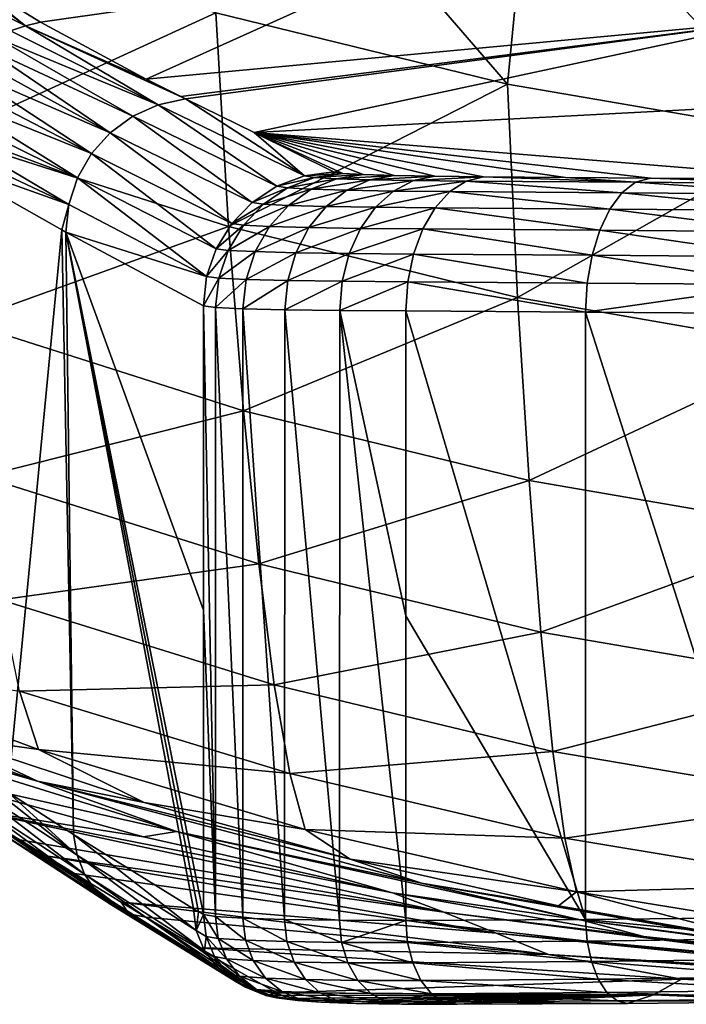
# Model space of a CAD drawing. Header units: metres. Extents: x -92 to 264, y -100 to 50.
# Tile 46 of 256: x -8.27 to -4.3, y -100.5 to -94.63. Entities that reach past the tile are written whole.
import ezdxf

# ---------------------------------------------------------------- set-up
doc = ezdxf.new("R2010")
doc.units = ezdxf.units.M
doc.layers.add('solid_21062050_01', color=7, linetype='CONTINUOUS')

msp = doc.modelspace()

# ---------------------------------------------------------------- linework, layer by layer
at = {"layer": 'solid_21062050_01'}
for points in [[(-6.919256, -93.205948, -13.910196), (-5.360986, -95.009766, -11.528791), (-7.098999, -94.584961, -11.31389)], [(-5.224421, -93.60054, -14.144197), (-5.360986, -95.009766, -11.528791), (-6.919256, -93.205948, -13.910196)], [(-5.224421, -93.60054, -14.144197), (-3.591507, -95.315147, -11.683279), (-5.360986, -95.009766, -11.528791)], [(-3.499628, -93.884125, -14.312375), (-3.591507, -95.315147, -11.683279), (-5.224421, -93.60054, -14.144197)], [(-8.795411, -94.04351, -11.039998), (-7.098999, -94.584961, -11.31389), (-8.705848, -95.320854, -8.436125)], [(-4.08573, -94.140862, 60.47937), (-6.11995, -94.349403, 60.470158), (-3.762664, -94.631409, 72.716393)], [(-8.990195, -94.28109, 47.249428), (-8.235059, -94.661621, 60.461147), (-8.822306, -94.221283, 47.100796)], [(-8.822306, -94.221283, 47.100796), (-8.235059, -94.661621, 60.461147), (-8.657839, -94.32518, 50.350918)], [(-8.990195, -94.28109, 47.249428), (-8.323256, -94.692924, 60.46455), (-8.235059, -94.661621, 60.461147)], [(-8.657839, -94.32518, 50.350918), (-8.235059, -94.661621, 60.461147), (-8.143826, -94.640839, 60.457279)], [(-8.657839, -94.32518, 50.350918), (-8.143826, -94.640839, 60.457279), (-6.11995, -94.349403, 60.470158)], [(-6.11995, -94.349403, 60.470158), (-8.143826, -94.640839, 60.457279), (-7.514866, -94.980515, 72.603065)], [(-6.11995, -94.349403, 60.470158), (-7.514866, -94.980515, 72.603065), (-3.762664, -94.631409, 72.716393)], [(-7.098999, -94.584961, -11.31389), (-7.023551, -95.859436, -8.664714), (-8.705848, -95.320854, -8.436125)], [(-7.098999, -94.584961, -11.31389), (-5.360986, -95.009766, -11.528791), (-7.023551, -95.859436, -8.664714)], [(-8.235059, -94.661621, 60.461147), (-7.514866, -94.980515, 72.603065), (-8.143826, -94.640839, 60.457279)], [(-3.762664, -94.631409, 72.716393), (-7.514866, -94.980515, 72.603065), (-7.309222, -95.083679, 76.524139)], [(-7.309222, -95.083679, 76.524139), (-7.280946, -95.097702, 77.06163), (-3.762664, -94.631409, 72.716393)], [(-7.280946, -95.097702, 77.06163), (-6.871198, -95.298691, 84.81562), (-3.762664, -94.631409, 72.716393)], [(-3.762664, -94.631409, 72.716393), (-6.871198, -95.298691, 84.81562), (-3.435144, -95.116989, 84.965874)], [(-8.323256, -94.692924, 60.46455), (-8.407207, -94.734322, 60.467438), (-7.442645, -95.1334, 77.08651)], [(-8.235059, -94.661621, 60.461147), (-8.323256, -94.692924, 60.46455), (-7.442645, -95.1334, 77.08651)], [(-8.235059, -94.661621, 60.461147), (-7.280946, -95.097702, 77.06163), (-7.309222, -95.083679, 76.524139)], [(-8.235059, -94.661621, 60.461147), (-7.442645, -95.1334, 77.08651), (-7.280946, -95.097702, 77.06163)], [(-8.235059, -94.661621, 60.461147), (-7.309222, -95.083679, 76.524139), (-7.514866, -94.980515, 72.603065)], [(-8.407207, -94.734322, 60.467438), (-8.485765, -94.785248, 60.469772), (-7.594732, -95.201683, 77.092194)], [(-8.407207, -94.734322, 60.467438), (-7.594732, -95.201683, 77.092194), (-7.442645, -95.1334, 77.08651)], [(-8.485765, -94.785248, 60.469772), (-8.557852, -94.845001, 60.471523), (-7.729405, -95.300034, 77.096237)], [(-8.485765, -94.785248, 60.469772), (-7.729405, -95.300034, 77.096237), (-7.594732, -95.201683, 77.092194)], [(-8.557852, -94.845001, 60.471523), (-8.622479, -94.912766, 60.472664), (-7.729405, -95.300034, 77.096237)], [(-8.622479, -94.912766, 60.472664), (-8.678762, -94.98761, 60.473179), (-7.840809, -95.424171, 77.098442)], [(-8.622479, -94.912766, 60.472664), (-7.840809, -95.424171, 77.098442), (-7.729405, -95.300034, 77.096237)], [(-8.678762, -94.98761, 60.473179), (-8.725929, -95.068512, 60.473061), (-7.840809, -95.424171, 77.098442)], [(-5.360986, -95.009766, -11.528791), (-5.302172, -96.281837, -8.844003), (-7.023551, -95.859436, -8.664714)], [(-5.360986, -95.009766, -11.528791), (-3.591507, -95.315147, -11.683279), (-5.302172, -96.281837, -8.844003)], [(-8.725929, -95.068512, 60.473061), (-8.763333, -95.154366, 60.472313), (-7.9241, -95.568703, 77.098732)], [(-8.725929, -95.068512, 60.473061), (-7.9241, -95.568703, 77.098732), (-7.840809, -95.424171, 77.098442)], [(-6.57158, -95.55706, 93.711441), (-7.280946, -95.097702, 77.06163), (-7.442645, -95.1334, 77.08651)], [(-6.57158, -95.55706, 93.711441), (-6.871198, -95.298691, 84.81562), (-7.280946, -95.097702, 77.06163)], [(-8.763333, -95.154366, 60.472313), (-8.790463, -95.243988, 60.470947), (-7.9241, -95.568703, 77.098732)], [(-6.735944, -95.618965, 93.717873), (-7.442645, -95.1334, 77.08651), (-7.594732, -95.201683, 77.092194)], [(-6.735944, -95.618965, 93.717873), (-6.57158, -95.55706, 93.711441), (-7.442645, -95.1334, 77.08651)], [(-3.435144, -95.116989, 84.965874), (-6.871198, -95.298691, 84.81562), (-3.443618, -95.578934, 96.520874)], [(-6.882882, -95.715279, 93.722511), (-7.594732, -95.201683, 77.092194), (-7.729405, -95.300034, 77.096237)], [(-6.882882, -95.715279, 93.722511), (-6.735944, -95.618965, 93.717873), (-7.594732, -95.201683, 77.092194)], [(-8.790463, -95.243988, 60.470947), (-8.806947, -95.336151, 60.468979), (-7.975657, -95.727333, 77.097084)], [(-8.790463, -95.243988, 60.470947), (-7.975657, -95.727333, 77.097084), (-7.9241, -95.568703, 77.098732)], [(-8.806947, -95.336151, 60.468979), (-8.812558, -95.429604, 60.466434), (-7.975657, -95.727333, 77.097084)], [(-8.705848, -95.320854, -8.436125), (-7.023551, -95.859436, -8.664714), (-8.598989, -96.426666, -5.750204)], [(-7.005304, -95.841354, 93.725143), (-7.729405, -95.300034, 77.096237), (-7.840809, -95.424171, 77.098442)], [(-7.005304, -95.841354, 93.725143), (-6.882882, -95.715279, 93.722511), (-7.729405, -95.300034, 77.096237)], [(-6.871198, -95.298691, 84.81562), (-4.509456, -95.569923, 96.008842), (-3.443618, -95.578934, 96.520874)], [(-6.871198, -95.298691, 84.81562), (-5.016569, -95.565857, 95.702415), (-4.509456, -95.569923, 96.008842)], [(-6.871198, -95.298691, 84.81562), (-5.504393, -95.562393, 95.363426), (-5.016569, -95.565857, 95.702415)], [(-6.871198, -95.298691, 84.81562), (-5.794577, -95.559631, 95.105583), (-5.504393, -95.562393, 95.363426)], [(-6.871198, -95.298691, 84.81562), (-6.03649, -95.555359, 94.799973), (-5.794577, -95.559631, 95.105583)], [(-6.871198, -95.298691, 84.81562), (-6.221111, -95.549522, 94.457291), (-6.03649, -95.555359, 94.799973)], [(-6.871198, -95.298691, 84.81562), (-6.342858, -95.541977, 94.087738), (-6.221111, -95.549522, 94.457291)], [(-6.871198, -95.298691, 84.81562), (-6.397725, -95.532555, 93.703537), (-6.342858, -95.541977, 94.087738)], [(-6.57158, -95.55706, 93.711441), (-6.397725, -95.532555, 93.703537), (-6.871198, -95.298691, 84.81562)], [(-3.591507, -95.315147, -11.683279), (-3.551239, -96.585403, -8.972854), (-5.302172, -96.281837, -8.844003)], [(-8.3399, -99.231918, 70.056625), (-8.018552, -95.879562, 76.579865), (-8.812558, -95.429604, 60.466434)], [(-7.975657, -95.727333, 77.097084), (-8.812558, -95.429604, 60.466434), (-8.018552, -95.879562, 76.579865)], [(-7.097301, -95.991104, 93.725639), (-7.840809, -95.424171, 77.098442), (-7.9241, -95.568703, 77.098732)], [(-7.097301, -95.991104, 93.725639), (-7.005304, -95.841354, 93.725143), (-7.840809, -95.424171, 77.098442)], [(-7.154433, -96.157303, 93.723969), (-7.9241, -95.568703, 77.098732), (-7.975657, -95.727333, 77.097084)], [(-7.154433, -96.157303, 93.723969), (-7.097301, -95.991104, 93.725639), (-7.9241, -95.568703, 77.098732)], [(-6.512323, -95.566811, 94.126137), (-6.57158, -95.55706, 93.711441), (-6.735944, -95.618965, 93.717873)], [(-6.67261, -95.628929, 94.161552), (-6.512323, -95.566811, 94.126137), (-6.735944, -95.618965, 93.717873)], [(-6.381011, -95.574562, 94.524796), (-6.512323, -95.566811, 94.126137), (-6.67261, -95.628929, 94.161552)], [(-6.532277, -95.636818, 94.588005), (-6.381011, -95.574562, 94.524796), (-6.67261, -95.628929, 94.161552)], [(-6.57158, -95.55706, 93.711441), (-6.342858, -95.541977, 94.087738), (-6.397725, -95.532555, 93.703537)], [(-6.512323, -95.566811, 94.126137), (-6.342858, -95.541977, 94.087738), (-6.57158, -95.55706, 93.711441)], [(-6.181816, -95.580544, 94.894653), (-6.381011, -95.574562, 94.524796), (-6.532277, -95.636818, 94.588005)], [(-6.319365, -95.642891, 94.983597), (-6.181816, -95.580544, 94.894653), (-6.532277, -95.636818, 94.588005)], [(-6.512323, -95.566811, 94.126137), (-6.221111, -95.549522, 94.457291), (-6.342858, -95.541977, 94.087738)], [(-6.381011, -95.574562, 94.524796), (-6.221111, -95.549522, 94.457291), (-6.512323, -95.566811, 94.126137)], [(-6.381011, -95.574562, 94.524796), (-6.03649, -95.555359, 94.799973), (-6.221111, -95.549522, 94.457291)], [(-6.181816, -95.580544, 94.894653), (-6.03649, -95.555359, 94.799973), (-6.381011, -95.574562, 94.524796)], [(-5.920956, -95.58493, 95.224251), (-6.181816, -95.580544, 94.894653), (-6.319365, -95.642891, 94.983597)], [(-6.040493, -95.647362, 95.33606), (-5.920956, -95.58493, 95.224251), (-6.319365, -95.642891, 94.983597)], [(-6.181816, -95.580544, 94.894653), (-5.794577, -95.559631, 95.105583), (-6.03649, -95.555359, 94.799973)], [(-5.920956, -95.58493, 95.224251), (-5.794577, -95.559631, 95.105583), (-6.181816, -95.580544, 94.894653)], [(-5.60789, -95.587814, 95.502357), (-5.920956, -95.58493, 95.224251), (-6.040493, -95.647362, 95.33606)], [(-5.920956, -95.58493, 95.224251), (-5.504393, -95.562393, 95.363426), (-5.794577, -95.559631, 95.105583)], [(-5.60789, -95.587814, 95.502357), (-5.504393, -95.562393, 95.363426), (-5.920956, -95.58493, 95.224251)], [(-4.598722, -95.595276, 96.156487), (-5.504393, -95.562393, 95.363426), (-5.60789, -95.587814, 95.502357)], [(-4.598722, -95.595276, 96.156487), (-5.016569, -95.565857, 95.702415), (-5.504393, -95.562393, 95.363426)], [(-4.598722, -95.595276, 96.156487), (-4.509456, -95.569923, 96.008842), (-5.016569, -95.565857, 95.702415)], [(-4.598722, -95.595276, 96.156487), (-3.515145, -95.604202, 96.676094), (-4.509456, -95.569923, 96.008842)], [(-3.515145, -95.604202, 96.676094), (-3.443618, -95.578934, 96.520874), (-4.509456, -95.569923, 96.008842)], [(-6.67261, -95.628929, 94.161552), (-6.735944, -95.618965, 93.717873), (-6.882882, -95.715279, 93.722511)], [(-6.816009, -95.725334, 94.192314), (-6.67261, -95.628929, 94.161552), (-6.882882, -95.715279, 93.722511)], [(-6.532277, -95.636818, 94.588005), (-6.67261, -95.628929, 94.161552), (-6.816009, -95.725334, 94.192314)], [(-6.667667, -95.733284, 94.643822), (-6.532277, -95.636818, 94.588005), (-6.816009, -95.725334, 94.192314)], [(-6.319365, -95.642891, 94.983597), (-6.532277, -95.636818, 94.588005), (-6.667667, -95.733284, 94.643822)], [(-6.442501, -95.73941, 95.062584), (-6.319365, -95.642891, 94.983597), (-6.667667, -95.733284, 94.643822)], [(-6.040493, -95.647362, 95.33606), (-6.319365, -95.642891, 94.983597), (-6.442501, -95.73941, 95.062584)], [(-5.705858, -95.650391, 95.63353), (-5.60789, -95.587814, 95.502357), (-6.040493, -95.647362, 95.33606)], [(-4.679277, -95.65786, 96.299011), (-5.60789, -95.587814, 95.502357), (-5.705858, -95.650391, 95.63353)], [(-4.679277, -95.65786, 96.299011), (-4.598722, -95.595276, 96.156487), (-5.60789, -95.587814, 95.502357)], [(-4.679277, -95.65786, 96.299011), (-3.576892, -95.666794, 96.827721), (-4.598722, -95.595276, 96.156487)], [(-3.576892, -95.666794, 96.827721), (-3.515145, -95.604202, 96.676094), (-4.598722, -95.595276, 96.156487)], [(-6.147495, -95.743912, 95.435638), (-6.040493, -95.647362, 95.33606), (-6.442501, -95.73941, 95.062584)], [(-5.705858, -95.650391, 95.63353), (-6.040493, -95.647362, 95.33606), (-6.147495, -95.743912, 95.435638)], [(-5.79349, -95.747124, 95.750511), (-5.705858, -95.650391, 95.63353), (-6.147495, -95.743912, 95.435638)], [(-4.751451, -95.754601, 96.426109), (-5.705858, -95.650391, 95.63353), (-5.79349, -95.747124, 95.750511)], [(-4.751451, -95.754601, 96.426109), (-4.679277, -95.65786, 96.299011), (-5.705858, -95.650391, 95.63353)], [(-4.751451, -95.754601, 96.426109), (-3.632305, -95.763535, 96.962967), (-4.679277, -95.65786, 96.299011)], [(-3.632305, -95.763535, 96.962967), (-3.576892, -95.666794, 96.827721), (-4.679277, -95.65786, 96.299011)], [(-7.975657, -95.727333, 77.097084), (-8.018552, -95.879562, 76.579865), (-7.993996, -95.89267, 77.078201)], [(-7.154433, -96.157303, 93.723969), (-7.975657, -95.727333, 77.097084), (-7.993996, -95.89267, 77.078201)], [(-6.816009, -95.725334, 94.192314), (-6.882882, -95.715279, 93.722511), (-7.005304, -95.841354, 93.725143)], [(-6.93562, -95.851387, 94.216957), (-6.816009, -95.725334, 94.192314), (-7.005304, -95.841354, 93.725143)], [(-6.667667, -95.733284, 94.643822), (-6.816009, -95.725334, 94.192314), (-6.93562, -95.851387, 94.216957)], [(-6.780676, -95.859337, 94.689552), (-6.667667, -95.733284, 94.643822), (-6.93562, -95.851387, 94.216957)], [(-6.442501, -95.73941, 95.062584), (-6.667667, -95.733284, 94.643822), (-6.780676, -95.859337, 94.689552)], [(-6.545314, -95.865456, 95.127831), (-6.442501, -95.73941, 95.062584), (-6.780676, -95.859337, 94.689552)], [(-6.147495, -95.743912, 95.435638), (-6.442501, -95.73941, 95.062584), (-6.545314, -95.865456, 95.127831)], [(-6.23683, -95.869965, 95.518211), (-6.147495, -95.743912, 95.435638), (-6.545314, -95.865456, 95.127831)], [(-5.79349, -95.747124, 95.750511), (-6.147495, -95.743912, 95.435638), (-6.23683, -95.869965, 95.518211)], [(-5.86658, -95.87336, 95.847679), (-5.79349, -95.747124, 95.750511), (-6.23683, -95.869965, 95.518211)], [(-4.811778, -95.880836, 96.531677), (-5.79349, -95.747124, 95.750511), (-5.86658, -95.87336, 95.847679)], [(-4.811778, -95.880836, 96.531677), (-4.751451, -95.754601, 96.426109), (-5.79349, -95.747124, 95.750511)], [(-4.811778, -95.880836, 96.531677), (-3.678726, -95.889778, 97.07534), (-4.751451, -95.754601, 96.426109)], [(-3.678726, -95.889778, 97.07534), (-3.632305, -95.763535, 96.962967), (-4.751451, -95.754601, 96.426109)], [(-7.023551, -95.859436, -8.664714), (-6.934138, -96.957428, -5.934649), (-8.598989, -96.426666, -5.750204)], [(-6.93562, -95.851387, 94.216957), (-7.005304, -95.841354, 93.725143), (-7.097301, -95.991104, 93.725639)], [(-7.025684, -96.00103, 94.234283), (-6.93562, -95.851387, 94.216957), (-7.097301, -95.991104, 93.725639)], [(-6.780676, -95.859337, 94.689552), (-6.93562, -95.851387, 94.216957), (-7.025684, -96.00103, 94.234283)], [(-6.865875, -96.008919, 94.723015), (-6.780676, -95.859337, 94.689552), (-7.025684, -96.00103, 94.234283)], [(-7.023551, -95.859436, -8.664714), (-5.302172, -96.281837, -8.844003), (-6.934138, -96.957428, -5.934649)], [(-6.545314, -95.865456, 95.127831), (-6.780676, -95.859337, 94.689552), (-6.865875, -96.008919, 94.723015)], [(-6.622872, -96.014999, 95.176201), (-6.545314, -95.865456, 95.127831), (-6.865875, -96.008919, 94.723015)], [(-6.23683, -95.869965, 95.518211), (-6.545314, -95.865456, 95.127831), (-6.622872, -96.014999, 95.176201)], [(-6.304216, -96.01947, 95.579819), (-6.23683, -95.869965, 95.518211), (-6.622872, -96.014999, 95.176201)], [(-5.86658, -95.87336, 95.847679), (-6.23683, -95.869965, 95.518211), (-6.304216, -96.01947, 95.579819)], [(-5.921619, -96.023048, 95.920372), (-5.86658, -95.87336, 95.847679), (-6.304216, -96.01947, 95.579819)], [(-4.857363, -96.030525, 96.610641), (-5.86658, -95.87336, 95.847679), (-5.921619, -96.023048, 95.920372)], [(-4.857363, -96.030525, 96.610641), (-4.811778, -95.880836, 96.531677), (-5.86658, -95.87336, 95.847679)], [(-8.3399, -99.231918, 70.056625), (-7.947824, -99.484955, 78.013336), (-8.018552, -95.879562, 76.579865)], [(-7.947824, -99.484955, 78.013336), (-7.993996, -95.89267, 77.078201), (-8.018552, -95.879562, 76.579865)], [(-7.173943, -98.14695, 93.719276), (-7.173942, -96.331924, 93.72023), (-7.993996, -95.89267, 77.078201)], [(-7.154433, -96.157303, 93.723969), (-7.993996, -95.89267, 77.078201), (-7.173942, -96.331924, 93.72023)], [(-7.173943, -99.961975, 93.71833), (-7.173943, -98.14695, 93.719276), (-7.993996, -95.89267, 77.078201)], [(-7.203465, -99.945122, 93.119217), (-7.173943, -99.961975, 93.71833), (-7.993996, -95.89267, 77.078201)], [(-7.23288, -99.928032, 92.52227), (-7.203465, -99.945122, 93.119217), (-7.993996, -95.89267, 77.078201)], [(-7.947824, -99.484955, 78.013336), (-7.23288, -99.928032, 92.52227), (-7.993996, -95.89267, 77.078201)], [(-4.857363, -96.030525, 96.610641), (-3.713925, -96.039474, 97.159447), (-4.811778, -95.880836, 96.531677)], [(-3.713925, -96.039474, 97.159447), (-3.678726, -95.889778, 97.07534), (-4.811778, -95.880836, 96.531677)], [(-7.025684, -96.00103, 94.234283), (-7.097301, -95.991104, 93.725639), (-7.154433, -96.157303, 93.723969)], [(-7.081868, -96.167053, 94.243462), (-7.025684, -96.00103, 94.234283), (-7.154433, -96.157303, 93.723969)], [(-6.865875, -96.008919, 94.723015), (-7.025684, -96.00103, 94.234283), (-7.081868, -96.167053, 94.243462)], [(-6.919168, -96.174835, 94.742584), (-6.865875, -96.008919, 94.723015), (-7.081868, -96.167053, 94.243462)], [(-6.622872, -96.014999, 95.176201), (-6.865875, -96.008919, 94.723015), (-6.919168, -96.174835, 94.742584)], [(-6.67145, -96.180847, 95.205376), (-6.622872, -96.014999, 95.176201), (-6.919168, -96.174835, 94.742584)], [(-6.304216, -96.01947, 95.579819), (-6.622872, -96.014999, 95.176201), (-6.67145, -96.180847, 95.205376)], [(-6.346421, -96.185257, 95.6175), (-6.304216, -96.01947, 95.579819), (-6.67145, -96.180847, 95.205376)], [(-5.921619, -96.023048, 95.920372), (-6.304216, -96.01947, 95.579819), (-6.346421, -96.185257, 95.6175)], [(-5.955966, -96.189003, 95.965111), (-5.921619, -96.023048, 95.920372), (-6.346421, -96.185257, 95.6175)], [(-4.886017, -96.19648, 96.659218), (-5.921619, -96.023048, 95.920372), (-5.955966, -96.189003, 95.965111)], [(-4.886017, -96.19648, 96.659218), (-4.857363, -96.030525, 96.610641), (-5.921619, -96.023048, 95.920372)], [(-4.886017, -96.19648, 96.659218), (-3.736213, -96.205421, 97.21125), (-4.857363, -96.030525, 96.610641)], [(-3.736213, -96.205421, 97.21125), (-3.713925, -96.039474, 97.159447), (-4.857363, -96.030525, 96.610641)], [(-7.081868, -96.167053, 94.243462), (-7.154433, -96.157303, 93.723969), (-7.173942, -96.331924, 93.72023)], [(-7.081868, -96.167053, 94.243462), (-7.173942, -96.331924, 93.72023), (-7.101467, -96.341469, 94.244041)], [(-6.919168, -96.174835, 94.742584), (-7.081868, -96.167053, 94.243462), (-7.101467, -96.341469, 94.244041)], [(-6.919168, -96.174835, 94.742584), (-7.101467, -96.341469, 94.244041), (-6.937996, -96.349121, 94.747337)], [(-6.67145, -96.180847, 95.205376), (-6.919168, -96.174835, 94.742584), (-6.937996, -96.349121, 94.747337)], [(-6.67145, -96.180847, 95.205376), (-6.937996, -96.349121, 94.747337), (-6.688718, -96.355042, 95.213959)], [(-6.346421, -96.185257, 95.6175), (-6.67145, -96.180847, 95.205376), (-6.688718, -96.355042, 95.213959)], [(-6.346421, -96.185257, 95.6175), (-6.688718, -96.355042, 95.213959), (-6.361421, -96.359383, 95.629456)], [(-5.955966, -96.189003, 95.965111), (-6.346421, -96.185257, 95.6175), (-6.361421, -96.359383, 95.629456)], [(-5.955966, -96.189003, 95.965111), (-6.361421, -96.359383, 95.629456), (-5.967965, -96.362198, 95.979736)], [(-5.955966, -96.189003, 95.965111), (-5.967965, -96.362198, 95.979736), (-4.895678, -96.369682, 96.675461)], [(-4.886017, -96.19648, 96.659218), (-5.955966, -96.189003, 95.965111), (-4.895678, -96.369682, 96.675461)], [(-4.886017, -96.19648, 96.659218), (-4.895678, -96.369682, 96.675461), (-3.736213, -96.205421, 97.21125)], [(-3.736213, -96.205421, 97.21125), (-4.895678, -96.369682, 96.675461), (-3.743308, -96.378624, 97.22876)], [(-5.302172, -96.281837, -8.844003), (-5.2328, -97.373512, -6.079251), (-6.934138, -96.957428, -5.934649)], [(-5.302172, -96.281837, -8.844003), (-3.551239, -96.585403, -8.972854), (-5.2328, -97.373512, -6.079251)], [(-7.101866, -99.973808, 94.24041), (-7.173942, -96.331924, 93.72023), (-7.173943, -98.14695, 93.719276)], [(-7.101467, -96.341469, 94.244041), (-7.173942, -96.331924, 93.72023), (-7.101866, -99.973808, 94.24041)], [(-7.101467, -96.341469, 94.244041), (-7.101866, -99.973808, 94.24041), (-6.938733, -99.984009, 94.743713)], [(-6.937996, -96.349121, 94.747337), (-7.101467, -96.341469, 94.244041), (-6.938733, -99.984009, 94.743713)], [(-6.937996, -96.349121, 94.747337), (-6.938733, -99.984009, 94.743713), (-6.689736, -99.991638, 95.210503)], [(-6.688718, -96.355042, 95.213959), (-6.937996, -96.349121, 94.747337), (-6.689736, -99.991638, 95.210503)], [(-6.688718, -96.355042, 95.213959), (-6.689736, -99.991638, 95.210503), (-6.362624, -99.996124, 95.626289)], [(-6.361421, -96.359383, 95.629456), (-6.688718, -96.355042, 95.213959), (-6.362624, -99.996124, 95.626289)], [(-6.361421, -96.359383, 95.629456), (-6.362624, -99.996124, 95.626289), (-5.967797, -99.997368, 95.977974)], [(-6.361421, -96.359383, 95.629456), (-5.967797, -99.997368, 95.977974), (-5.967979, -98.179787, 95.978783)], [(-6.361421, -96.359383, 95.629456), (-5.967979, -98.179787, 95.978783), (-5.967965, -96.362198, 95.979736)], [(-4.895961, -99.991615, 96.673416), (-5.967965, -96.362198, 95.979736), (-5.967979, -98.179787, 95.978783)], [(-4.895961, -99.991615, 96.673416), (-4.895678, -96.369682, 96.675461), (-5.967965, -96.362198, 95.979736)], [(-4.895961, -99.991615, 96.673416), (-3.743566, -99.979637, 97.226776), (-4.895678, -96.369682, 96.675461)], [(-3.743566, -99.979637, 97.226776), (-3.743308, -96.378624, 97.22876), (-4.895678, -96.369682, 96.675461)], [(-8.598989, -96.426666, -5.750204), (-6.934138, -96.957428, -5.934649), (-8.490295, -97.3498, -2.991628)], [(-3.551239, -96.585403, -8.972854), (-3.503885, -97.67244, -6.183141), (-5.2328, -97.373512, -6.079251)], [(-6.934138, -96.957428, -5.934649), (-6.843472, -97.870003, -3.134215), (-8.490295, -97.3498, -2.991628)], [(-6.934138, -96.957428, -5.934649), (-5.2328, -97.373512, -6.079251), (-6.843472, -97.870003, -3.134215)], [(-8.490295, -97.3498, -2.991628), (-6.843472, -97.870003, -3.134215), (-8.380172, -98.085342, -0.172931)], [(-5.2328, -97.373512, -6.079251), (-5.162616, -98.277618, -3.24595), (-6.843472, -97.870003, -3.134215)], [(-5.2328, -97.373512, -6.079251), (-3.503885, -97.67244, -6.183141), (-5.162616, -98.277618, -3.24595)], [(-3.503885, -97.67244, -6.183141), (-3.456053, -98.570366, -3.326199), (-5.162616, -98.277618, -3.24595)], [(-6.843472, -97.870003, -3.134215), (-6.751878, -98.592575, -0.27607), (-8.380172, -98.085342, -0.172931)], [(-6.843472, -97.870003, -3.134215), (-5.162616, -98.277618, -3.24595), (-6.751878, -98.592575, -0.27607)], [(-8.380172, -98.085342, -0.172931), (-6.751878, -98.592575, -0.27607), (-8.269021, -98.629295, 2.693005)], [(-7.101866, -99.973808, 94.24041), (-7.173943, -98.14695, 93.719276), (-7.173943, -99.961975, 93.71833)], [(-5.967979, -98.179787, 95.978783), (-5.967797, -99.997368, 95.977974), (-4.895961, -99.991615, 96.673416)], [(-5.162616, -98.277618, -3.24595), (-5.091866, -98.98983, -0.356853), (-6.751878, -98.592575, -0.27607)], [(-5.162616, -98.277618, -3.24595), (-3.456053, -98.570366, -3.326199), (-5.091866, -98.98983, -0.356853)], [(-10.392136, -98.36145, 22.10041), (-8.734791, -98.895592, 8.484165), (-8.162583, -99.166397, 22.139168)], [(-10.392136, -98.36145, 22.10041), (-8.162583, -99.166397, 22.139168), (-9.74877, -98.703651, 34.764172)], [(-9.71316, -98.401878, 5.631566), (-8.157255, -98.978531, 5.593016), (-8.734791, -98.895592, 8.484165)], [(-8.269021, -98.629295, 2.693005), (-8.157255, -98.978531, 5.593016), (-9.71316, -98.401878, 5.631566)], [(-3.456053, -98.570366, -3.326199), (-3.407906, -99.275032, -0.414852), (-5.091866, -98.98983, -0.356853)], [(-6.751878, -98.592575, -0.27607), (-6.659678, -99.121445, 2.626819), (-8.269021, -98.629295, 2.693005)], [(-8.269021, -98.629295, 2.693005), (-6.659678, -99.121445, 2.626819), (-8.157255, -98.978531, 5.593016)], [(-6.751878, -98.592575, -0.27607), (-5.091866, -98.98983, -0.356853), (-6.659678, -99.121445, 2.626819)], [(-8.162583, -99.166397, 22.139168), (-9.696988, -98.730316, 35.783085), (-9.74877, -98.703651, 34.764172)], [(-9.696988, -98.730316, 35.783085), (-7.334064, -99.465775, 35.820183), (-8.997873, -99.093544, 49.484085)], [(-8.162583, -99.166397, 22.139168), (-7.334064, -99.465775, 35.820183), (-9.696988, -98.730316, 35.783085)], [(-8.157255, -98.978531, 5.593016), (-7.526024, -99.293678, 8.483973), (-8.734791, -98.895592, 8.484165)], [(-8.162583, -99.166397, 22.139168), (-8.734791, -98.895592, 8.484165), (-7.526024, -99.293678, 8.483973)], [(-8.157255, -98.978531, 5.593016), (-6.567196, -99.453804, 5.56124), (-7.526024, -99.293678, 8.483973)], [(-6.659678, -99.121445, 2.626819), (-6.567196, -99.453804, 5.56124), (-8.157255, -98.978531, 5.593016)], [(-5.091866, -98.98983, -0.356853), (-5.020787, -99.506691, 2.575006), (-6.659678, -99.121445, 2.626819)], [(-5.091866, -98.98983, -0.356853), (-3.407906, -99.275032, -0.414852), (-5.020787, -99.506691, 2.575006)], [(-7.925385, -99.60862, 78.182426), (-8.3399, -99.231918, 70.056625), (-8.658672, -99.027023, 63.58754)], [(-7.925385, -99.60862, 78.182426), (-8.658672, -99.027023, 63.58754), (-8.634466, -99.144348, 63.833099)], [(-7.334064, -99.465775, 35.820183), (-7.531503, -99.499298, 49.483871), (-8.997873, -99.093544, 49.484085)], [(-8.568052, -99.335609, 57.819088), (-8.997873, -99.093544, 49.484085), (-7.531503, -99.499298, 49.483871)], [(-7.883118, -99.721748, 78.176765), (-8.634466, -99.144348, 63.833099), (-8.597748, -99.250916, 63.827961)], [(-7.925385, -99.60862, 78.182426), (-8.634466, -99.144348, 63.833099), (-7.883118, -99.721748, 78.176765)], [(-8.162583, -99.166397, 22.139168), (-7.526024, -99.293678, 8.483973), (-6.299155, -99.632149, 8.483799)], [(-8.162583, -99.166397, 22.139168), (-6.299155, -99.632149, 8.483799), (-5.87396, -99.774681, 22.140642)], [(-8.162583, -99.166397, 22.139168), (-5.87396, -99.774681, 22.140642), (-7.334064, -99.465775, 35.820183)], [(-6.659678, -99.121445, 2.626819), (-5.020787, -99.506691, 2.575006), (-6.567196, -99.453804, 5.56124)], [(-7.814934, -99.821381, 78.17025), (-8.597748, -99.250916, 63.827961), (-8.538075, -99.346489, 63.822037)], [(-7.883118, -99.721748, 78.176765), (-8.597748, -99.250916, 63.827961), (-7.814934, -99.821381, 78.17025)], [(-7.925385, -99.60862, 78.182426), (-7.947824, -99.484955, 78.013336), (-8.3399, -99.231918, 70.056625)], [(-3.407906, -99.275032, -0.414852), (-3.359604, -99.783173, 2.537821), (-5.020787, -99.506691, 2.575006)], [(-8.568052, -99.335609, 57.819088), (-7.531503, -99.499298, 49.483871), (-6.04718, -99.832573, 49.4837)], [(-8.568052, -99.335609, 57.819088), (-6.04718, -99.832573, 49.4837), (-5.740052, -99.947784, 58.083836)], [(-8.568052, -99.335609, 57.819088), (-5.740052, -99.947784, 58.083836), (-8.268311, -99.515701, 63.578438)], [(-8.363037, -99.486015, 63.809052), (-8.568052, -99.335609, 57.819088), (-8.268311, -99.515701, 63.578438)], [(-6.567196, -99.453804, 5.56124), (-6.299155, -99.632149, 8.483799), (-7.526024, -99.293678, 8.483973)], [(-7.724821, -99.90168, 78.163261), (-8.538075, -99.346489, 63.822037), (-8.458488, -99.426208, 63.815624)], [(-7.814934, -99.821381, 78.17025), (-8.538075, -99.346489, 63.822037), (-7.724821, -99.90168, 78.163261)], [(-7.618048, -99.957962, 78.156219), (-8.458488, -99.426208, 63.815624), (-8.363037, -99.486015, 63.809052)], [(-7.724821, -99.90168, 78.163261), (-8.458488, -99.426208, 63.815624), (-7.618048, -99.957962, 78.156219)], [(-6.567196, -99.453804, 5.56124), (-4.949625, -99.825638, 5.536377), (-6.299155, -99.632149, 8.483799)], [(-5.020787, -99.506691, 2.575006), (-4.949625, -99.825638, 5.536377), (-6.567196, -99.453804, 5.56124)], [(-7.618048, -99.957962, 78.156219), (-8.363037, -99.486015, 63.809052), (-8.268311, -99.515701, 63.578438)], [(-5.740052, -99.947784, 58.083836), (-8.112602, -99.611145, 66.553528), (-8.268311, -99.515701, 63.578438)], [(-7.618048, -99.957962, 78.156219), (-8.268311, -99.515701, 63.578438), (-8.112602, -99.611145, 66.553528)], [(-7.216158, -100.056953, 92.517723), (-7.23288, -99.928032, 92.52227), (-7.947824, -99.484955, 78.013336)], [(-7.925385, -99.60862, 78.182426), (-7.216158, -100.056953, 92.517723), (-7.947824, -99.484955, 78.013336)], [(-7.334064, -99.465775, 35.820183), (-6.04718, -99.832573, 49.4837), (-7.531503, -99.499298, 49.483871)], [(-7.334064, -99.465775, 35.820183), (-4.919179, -99.994514, 35.821865), (-6.04718, -99.832573, 49.4837)], [(-5.87396, -99.774681, 22.140642), (-4.919179, -99.994514, 35.821865), (-7.334064, -99.465775, 35.820183)], [(-5.020787, -99.506691, 2.575006), (-3.359604, -99.783173, 2.537821), (-4.949625, -99.825638, 5.536377)], [(-8.112602, -99.611145, 66.553528), (-5.428798, -100.072273, 66.692413), (-7.94126, -99.716797, 69.815102)], [(-7.618048, -99.957962, 78.156219), (-8.112602, -99.611145, 66.553528), (-7.94126, -99.716797, 69.815102)], [(-5.740052, -99.947784, 58.083836), (-5.428798, -100.072273, 66.692413), (-8.112602, -99.611145, 66.553528)], [(-7.925385, -99.60862, 78.182426), (-7.166765, -100.177155, 92.511818), (-7.216158, -100.056953, 92.517723)], [(-7.925385, -99.60862, 78.182426), (-7.883118, -99.721748, 78.176765), (-7.166765, -100.177155, 92.511818)], [(-4.949625, -99.825638, 5.536377), (-5.057238, -99.910172, 8.483659), (-6.299155, -99.632149, 8.483799)], [(-5.87396, -99.774681, 22.140642), (-6.299155, -99.632149, 8.483799), (-5.057238, -99.910172, 8.483659)], [(-5.428798, -100.072273, 66.692413), (-7.663968, -99.88752, 75.070099), (-7.94126, -99.716797, 69.815102)], [(-7.618048, -99.957962, 78.156219), (-7.94126, -99.716797, 69.815102), (-7.663968, -99.88752, 75.070099)], [(-7.883118, -99.721748, 78.176765), (-7.088045, -100.280487, 92.504959), (-7.166765, -100.177155, 92.511818)], [(-7.883118, -99.721748, 78.176765), (-7.814934, -99.821381, 78.17025), (-7.088045, -100.280487, 92.504959)], [(-5.87396, -99.774681, 22.140642), (-5.057238, -99.910172, 8.483659), (-3.803335, -100.127068, 8.483545)], [(-5.87396, -99.774681, 22.140642), (-3.803335, -100.127068, 8.483545), (-3.541781, -100.182968, 22.142054)], [(-5.87396, -99.774681, 22.140642), (-3.541781, -100.182968, 22.142054), (-4.919179, -99.994514, 35.821865)], [(-3.359604, -99.783173, 2.537821), (-3.311307, -100.092384, 5.51854), (-4.949625, -99.825638, 5.536377)], [(-7.814934, -99.821381, 78.17025), (-6.985325, -100.359962, 92.497604), (-7.088045, -100.280487, 92.504959)], [(-7.814934, -99.821381, 78.17025), (-7.724821, -99.90168, 78.163261), (-6.985325, -100.359962, 92.497604)], [(-4.919179, -99.994514, 35.821865), (-4.548379, -100.092613, 49.483562), (-6.04718, -99.832573, 49.4837)], [(-5.740052, -99.947784, 58.083836), (-6.04718, -99.832573, 49.4837), (-4.548379, -100.092613, 49.483562)], [(-4.949625, -99.825638, 5.536377), (-3.803335, -100.127068, 8.483545), (-5.057238, -99.910172, 8.483659)], [(-4.949625, -99.825638, 5.536377), (-3.311307, -100.092384, 5.51854), (-3.803335, -100.127068, 8.483545)], [(-7.724821, -99.90168, 78.163261), (-6.865559, -100.410202, 92.49025), (-6.985325, -100.359962, 92.497604)], [(-7.724821, -99.90168, 78.163261), (-7.618048, -99.957962, 78.156219), (-6.865559, -100.410202, 92.49025)], [(-7.663968, -99.88752, 75.070099), (-5.116978, -100.19928, 75.300903), (-7.516349, -99.977547, 77.857635)], [(-7.618048, -99.957962, 78.156219), (-7.663968, -99.88752, 75.070099), (-7.516349, -99.977547, 77.857635)], [(-5.428798, -100.072273, 66.692413), (-5.116978, -100.19928, 75.300903), (-7.663968, -99.88752, 75.070099)], [(-7.216158, -100.056953, 92.517723), (-7.203465, -99.945122, 93.119217), (-7.23288, -99.928032, 92.52227)], [(-7.618048, -99.957962, 78.156219), (-7.516349, -99.977547, 77.857635), (-6.865559, -100.410202, 92.49025)], [(-7.516349, -99.977547, 77.857635), (-7.210348, -100.16037, 83.616005), (-6.865559, -100.410202, 92.49025)], [(-5.116978, -100.19928, 75.300903), (-7.210348, -100.16037, 83.616005), (-7.516349, -99.977547, 77.857635)], [(-7.216158, -100.056953, 92.517723), (-7.173943, -99.961975, 93.71833), (-7.203465, -99.945122, 93.119217)], [(-7.157001, -100.091705, 93.713882), (-7.173943, -99.961975, 93.71833), (-7.216158, -100.056953, 92.517723)], [(-7.085713, -100.104187, 94.233322), (-7.101866, -99.973808, 94.24041), (-7.173943, -99.961975, 93.71833)], [(-7.085713, -100.104187, 94.233322), (-7.173943, -99.961975, 93.71833), (-7.157001, -100.091705, 93.713882)], [(-6.923682, -100.114952, 94.734421), (-6.938733, -99.984009, 94.743713), (-7.101866, -99.973808, 94.24041)], [(-7.085713, -100.104187, 94.233322), (-6.923682, -100.114952, 94.734421), (-7.101866, -99.973808, 94.24041)], [(-6.675987, -100.122955, 95.199371), (-6.689736, -99.991638, 95.210503), (-6.938733, -99.984009, 94.743713)], [(-6.923682, -100.114952, 94.734421), (-6.675987, -100.122955, 95.199371), (-6.938733, -99.984009, 94.743713)], [(-5.740052, -99.947784, 58.083836), (-4.548379, -100.092613, 49.483562), (-3.038573, -100.278824, 49.483467)], [(-5.740052, -99.947784, 58.083836), (-3.038573, -100.278824, 49.483467), (-2.880567, -100.311653, 58.083462)], [(-5.740052, -99.947784, 58.083836), (-2.880567, -100.311653, 58.083462), (-5.428798, -100.072273, 66.692413)], [(-3.737439, -100.104485, 97.212097), (-3.743566, -99.979637, 97.226776), (-4.895961, -99.991615, 96.673416)], [(-6.350334, -100.127617, 95.613586), (-6.362624, -99.996124, 95.626289), (-6.689736, -99.991638, 95.210503)], [(-6.675987, -100.122955, 95.199371), (-6.350334, -100.127617, 95.613586), (-6.689736, -99.991638, 95.210503)], [(-6.350334, -100.127617, 95.613586), (-5.967797, -99.997368, 95.977974), (-6.362624, -99.996124, 95.626289)], [(-5.95744, -100.128311, 95.96386), (-5.967797, -99.997368, 95.977974), (-6.350334, -100.127617, 95.613586)], [(-4.887447, -100.11985, 96.658897), (-4.895961, -99.991615, 96.673416), (-5.967797, -99.997368, 95.977974)], [(-4.887447, -100.11985, 96.658897), (-5.967797, -99.997368, 95.977974), (-5.95744, -100.128311, 95.96386)], [(-4.919179, -99.994514, 35.821865), (-2.468394, -100.313866, 35.823383), (-4.548379, -100.092613, 49.483562)], [(-3.541781, -100.182968, 22.142054), (-2.468394, -100.313866, 35.823383), (-4.919179, -99.994514, 35.821865)], [(-3.737439, -100.104485, 97.212097), (-4.895961, -99.991615, 96.673416), (-4.887447, -100.11985, 96.658897)], [(-7.157001, -100.091705, 93.713882), (-7.216158, -100.056953, 92.517723), (-7.166765, -100.177155, 92.511818)], [(-7.10699, -100.21254, 93.708046), (-7.157001, -100.091705, 93.713882), (-7.166765, -100.177155, 92.511818)], [(-7.036931, -100.22554, 94.219002), (-7.157001, -100.091705, 93.713882), (-7.10699, -100.21254, 93.708046)], [(-7.085713, -100.104187, 94.233322), (-7.157001, -100.091705, 93.713882), (-7.036931, -100.22554, 94.219002)], [(-7.085713, -100.104187, 94.233322), (-6.877549, -100.23674, 94.71212), (-6.923682, -100.114952, 94.734421)], [(-7.085713, -100.104187, 94.233322), (-7.036931, -100.22554, 94.219002), (-6.877549, -100.23674, 94.71212)], [(-5.428798, -100.072273, 66.692413), (-2.721395, -100.34642, 66.692047), (-5.116978, -100.19928, 75.300903)], [(-2.880567, -100.311653, 58.083462), (-2.721395, -100.34642, 66.692047), (-5.428798, -100.072273, 66.692413)], [(-3.737439, -100.104485, 97.212097), (-4.887447, -100.11985, 96.658897), (-3.717465, -100.22747, 97.16626)], [(-2.468394, -100.313866, 35.823383), (-3.038573, -100.278824, 49.483467), (-4.548379, -100.092613, 49.483562)], [(-7.210348, -100.16037, 83.616005), (-6.736853, -100.427803, 92.483398), (-6.865559, -100.410202, 92.49025)], [(-7.210348, -100.16037, 83.616005), (-4.32466, -100.347038, 83.909302), (-6.736853, -100.427803, 92.483398)], [(-5.116978, -100.19928, 75.300903), (-4.32466, -100.347038, 83.909302), (-7.210348, -100.16037, 83.616005)], [(-6.923682, -100.114952, 94.734421), (-6.633802, -100.245041, 95.16983), (-6.675987, -100.122955, 95.199371)], [(-6.923682, -100.114952, 94.734421), (-6.877549, -100.23674, 94.71212), (-6.633802, -100.245041, 95.16983)], [(-6.675987, -100.122955, 95.199371), (-6.313279, -100.249832, 95.57766), (-6.350334, -100.127617, 95.613586)], [(-6.675987, -100.122955, 95.199371), (-6.633802, -100.245041, 95.16983), (-6.313279, -100.249832, 95.57766)], [(-5.926615, -100.250671, 95.922569), (-6.350334, -100.127617, 95.613586), (-6.313279, -100.249832, 95.57766)], [(-5.926615, -100.250671, 95.922569), (-5.95744, -100.128311, 95.96386), (-6.350334, -100.127617, 95.613586)], [(-4.887447, -100.11985, 96.658897), (-5.95744, -100.128311, 95.96386), (-4.861693, -100.242485, 96.615051)], [(-4.861693, -100.242485, 96.615051), (-5.95744, -100.128311, 95.96386), (-5.926615, -100.250671, 95.922569)], [(-4.887447, -100.11985, 96.658897), (-4.861693, -100.242485, 96.615051), (-3.717465, -100.22747, 97.16626)], [(-7.10699, -100.21254, 93.708046), (-7.166765, -100.177155, 92.511818), (-7.088045, -100.280487, 92.504959)], [(-7.027336, -100.3162, 93.701233), (-7.10699, -100.21254, 93.708046), (-7.088045, -100.280487, 92.504959)], [(-6.958896, -100.32946, 94.198425), (-7.10699, -100.21254, 93.708046), (-7.027336, -100.3162, 93.701233)], [(-7.036931, -100.22554, 94.219002), (-7.10699, -100.21254, 93.708046), (-6.958896, -100.32946, 94.198425)], [(-5.116978, -100.19928, 75.300903), (-2.562564, -100.381546, 75.300629), (-4.32466, -100.347038, 83.909302)], [(-2.721395, -100.34642, 66.692047), (-2.562564, -100.381546, 75.300629), (-5.116978, -100.19928, 75.300903)], [(-7.027336, -100.3162, 93.701233), (-7.088045, -100.280487, 92.504959), (-6.985325, -100.359962, 92.497604)], [(-7.036931, -100.22554, 94.219002), (-6.803554, -100.340874, 94.678383), (-6.877549, -100.23674, 94.71212)], [(-7.036931, -100.22554, 94.219002), (-6.958896, -100.32946, 94.198425), (-6.803554, -100.340874, 94.678383)], [(-6.877549, -100.23674, 94.71212), (-6.566141, -100.349319, 95.123947), (-6.633802, -100.245041, 95.16983)], [(-6.877549, -100.23674, 94.71212), (-6.803554, -100.340874, 94.678383), (-6.566141, -100.349319, 95.123947)], [(-6.633802, -100.245041, 95.16983), (-6.254058, -100.354179, 95.521034), (-6.313279, -100.249832, 95.57766)], [(-6.633802, -100.245041, 95.16983), (-6.566141, -100.349319, 95.123947), (-6.254058, -100.354179, 95.521034)], [(-5.877667, -100.355148, 95.856895), (-6.313279, -100.249832, 95.57766), (-6.254058, -100.354179, 95.521034)], [(-5.877667, -100.355148, 95.856895), (-5.926615, -100.250671, 95.922569), (-6.313279, -100.249832, 95.57766)], [(-4.861693, -100.242485, 96.615051), (-5.926615, -100.250671, 95.922569), (-4.821138, -100.34742, 96.544556)], [(-4.821138, -100.34742, 96.544556), (-5.926615, -100.250671, 95.922569), (-5.877667, -100.355148, 95.856895)], [(-3.717465, -100.22747, 97.16626), (-4.861693, -100.242485, 96.615051), (-3.686209, -100.332962, 97.091972)], [(-4.861693, -100.242485, 96.615051), (-4.821138, -100.34742, 96.544556), (-3.686209, -100.332962, 97.091972)], [(-6.9235, -100.395576, 93.693901), (-7.027336, -100.3162, 93.701233), (-6.985325, -100.359962, 92.497604)], [(-6.857013, -100.408745, 94.173035), (-7.027336, -100.3162, 93.701233), (-6.9235, -100.395576, 93.693901)], [(-6.958896, -100.32946, 94.198425), (-7.027336, -100.3162, 93.701233), (-6.857013, -100.408745, 94.173035)], [(-6.958896, -100.32946, 94.198425), (-6.706863, -100.420074, 94.635551), (-6.803554, -100.340874, 94.678383)], [(-6.958896, -100.32946, 94.198425), (-6.857013, -100.408745, 94.173035), (-6.706863, -100.420074, 94.635551)], [(-6.803554, -100.340874, 94.678383), (-6.477756, -100.428467, 95.064957), (-6.566141, -100.349319, 95.123947)], [(-6.803554, -100.340874, 94.678383), (-6.706863, -100.420074, 94.635551), (-6.477756, -100.428467, 95.064957)], [(-3.686209, -100.332962, 97.091972), (-4.821138, -100.34742, 96.544556), (-3.645875, -100.413536, 96.994469)], [(-6.9235, -100.395576, 93.693901), (-6.985325, -100.359962, 92.497604), (-6.865559, -100.410202, 92.49025)], [(-6.802599, -100.445236, 93.686562), (-6.9235, -100.395576, 93.693901), (-6.865559, -100.410202, 92.49025)], [(-6.738336, -100.457909, 94.144577), (-6.9235, -100.395576, 93.693901), (-6.802599, -100.445236, 93.686562)], [(-6.857013, -100.408745, 94.173035), (-6.9235, -100.395576, 93.693901), (-6.738336, -100.457909, 94.144577)], [(-4.32466, -100.347038, 83.909302), (-4.491254, -100.440407, 92.483391), (-6.736853, -100.427803, 92.483398)], [(-6.566141, -100.349319, 95.123947), (-6.17684, -100.433304, 95.447693), (-6.254058, -100.354179, 95.521034)], [(-6.566141, -100.349319, 95.123947), (-6.477756, -100.428467, 95.064957), (-6.17684, -100.433304, 95.447693)], [(-5.814048, -100.434395, 95.771461), (-6.254058, -100.354179, 95.521034), (-6.17684, -100.433304, 95.447693)], [(-5.814048, -100.434395, 95.771461), (-5.877667, -100.355148, 95.856895), (-6.254058, -100.354179, 95.521034)], [(-4.821138, -100.34742, 96.544556), (-5.877667, -100.355148, 95.856895), (-4.76864, -100.427254, 96.452385)], [(-4.76864, -100.427254, 96.452385), (-5.877667, -100.355148, 95.856895), (-5.814048, -100.434395, 95.771461)], [(-4.821138, -100.34742, 96.544556), (-4.76864, -100.427254, 96.452385), (-3.645875, -100.413536, 96.994469)], [(-4.32466, -100.347038, 83.909302), (-2.245633, -100.447975, 92.483383), (-4.491254, -100.440407, 92.483391)], [(-4.32466, -100.347038, 83.909302), (-1.442531, -100.435349, 83.909187), (-2.245633, -100.447975, 92.483383)], [(-2.562564, -100.381546, 75.300629), (-1.442531, -100.435349, 83.909187), (-4.32466, -100.347038, 83.909302)], [(-6.802599, -100.445236, 93.686562), (-6.865559, -100.410202, 92.49025), (-6.736853, -100.427803, 92.483398)], [(-6.857013, -100.408745, 94.173035), (-6.594229, -100.468826, 94.586617), (-6.706863, -100.420074, 94.635551)], [(-6.857013, -100.408745, 94.173035), (-6.738336, -100.457909, 94.144577), (-6.594229, -100.468826, 94.586617)], [(-6.802599, -100.445236, 93.686562), (-6.736853, -100.427803, 92.483398), (-6.70494, -100.444908, 93.080345)], [(-6.802599, -100.445236, 93.686562), (-6.70494, -100.444908, 93.080345), (-6.672921, -100.461761, 93.67971)], [(-6.738336, -100.457909, 94.144577), (-6.802599, -100.445236, 93.686562), (-6.672921, -100.461761, 93.67971)], [(-6.738336, -100.457909, 94.144577), (-6.672921, -100.461761, 93.67971), (-6.611062, -100.473541, 94.114983)], [(-6.738336, -100.457909, 94.144577), (-6.611062, -100.473541, 94.114983), (-6.594229, -100.468826, 94.586617)], [(-6.70494, -100.444908, 93.080345), (-6.736853, -100.427803, 92.483398), (-4.491254, -100.440407, 92.483391)], [(-6.706863, -100.420074, 94.635551), (-6.374853, -100.476929, 94.996986), (-6.477756, -100.428467, 95.064957)], [(-6.706863, -100.420074, 94.635551), (-6.594229, -100.468826, 94.586617), (-6.374853, -100.476929, 94.996986)], [(-6.672921, -100.461761, 93.67971), (-6.70494, -100.444908, 93.080345), (-4.491254, -100.440407, 92.483391)], [(-6.611062, -100.473541, 94.114983), (-6.672921, -100.461761, 93.67971), (-4.491254, -100.440407, 92.483391)], [(-6.47348, -100.483711, 94.535072), (-6.611062, -100.473541, 94.114983), (-4.491254, -100.440407, 92.483391)], [(-6.477756, -100.428467, 95.064957), (-6.087062, -100.481628, 95.362808), (-6.17684, -100.433304, 95.447693)], [(-6.477756, -100.428467, 95.064957), (-6.374853, -100.476929, 94.996986), (-6.087062, -100.481628, 95.362808)], [(-6.2647, -100.491302, 94.924751), (-6.47348, -100.483711, 94.535072), (-4.491254, -100.440407, 92.483391)], [(-5.991, -100.495766, 95.272362), (-6.2647, -100.491302, 94.924751), (-4.491254, -100.440407, 92.483391)], [(-5.814048, -100.434395, 95.771461), (-6.17684, -100.433304, 95.447693), (-6.087062, -100.481628, 95.362808)], [(-5.740242, -100.482811, 95.672295), (-5.814048, -100.434395, 95.771461), (-6.087062, -100.481628, 95.362808)], [(-5.661547, -100.496994, 95.566505), (-5.991, -100.495766, 95.272362), (-4.491254, -100.440407, 92.483391)], [(-4.76864, -100.427254, 96.452385), (-5.814048, -100.434395, 95.771461), (-4.707899, -100.476357, 96.345032)], [(-4.707899, -100.476357, 96.345032), (-5.814048, -100.434395, 95.771461), (-5.740242, -100.482811, 95.672295)], [(-4.645646, -100.491302, 96.22879), (-5.661547, -100.496994, 95.566505), (-4.491254, -100.440407, 92.483391)], [(-3.645875, -100.413536, 96.994469), (-4.76864, -100.427254, 96.452385), (-3.599305, -100.463493, 96.880623)], [(-4.76864, -100.427254, 96.452385), (-4.707899, -100.476357, 96.345032), (-3.599305, -100.463493, 96.880623)], [(-3.549353, -100.479317, 96.758781), (-4.645646, -100.491302, 96.22879), (-4.491254, -100.440407, 92.483391)], [(-3.549353, -100.479317, 96.758781), (-4.491254, -100.440407, 92.483391), (-2.245633, -100.447975, 92.483383)], [(-6.594229, -100.468826, 94.586617), (-6.611062, -100.473541, 94.114983), (-6.47348, -100.483711, 94.535072)], [(-6.594229, -100.468826, 94.586617), (-6.47348, -100.483711, 94.535072), (-6.374853, -100.476929, 94.996986)], [(-6.374853, -100.476929, 94.996986), (-6.47348, -100.483711, 94.535072), (-6.2647, -100.491302, 94.924751)], [(-6.374853, -100.476929, 94.996986), (-6.2647, -100.491302, 94.924751), (-6.087062, -100.481628, 95.362808)], [(-6.087062, -100.481628, 95.362808), (-6.2647, -100.491302, 94.924751), (-5.991, -100.495766, 95.272362)], [(-5.740242, -100.482811, 95.672295), (-6.087062, -100.481628, 95.362808), (-5.991, -100.495766, 95.272362)], [(-5.740242, -100.482811, 95.672295), (-5.991, -100.495766, 95.272362), (-5.661547, -100.496994, 95.566505)], [(-4.707899, -100.476357, 96.345032), (-5.740242, -100.482811, 95.672295), (-4.645646, -100.491302, 96.22879)], [(-5.740242, -100.482811, 95.672295), (-5.661547, -100.496994, 95.566505), (-4.645646, -100.491302, 96.22879)], [(-3.599305, -100.463493, 96.880623), (-4.707899, -100.476357, 96.345032), (-3.549353, -100.479317, 96.758781)], [(-4.707899, -100.476357, 96.345032), (-4.645646, -100.491302, 96.22879), (-3.549353, -100.479317, 96.758781)]]:
    msp.add_3dface(points, dxfattribs=at)

doc.saveas('drawing.dxf')
